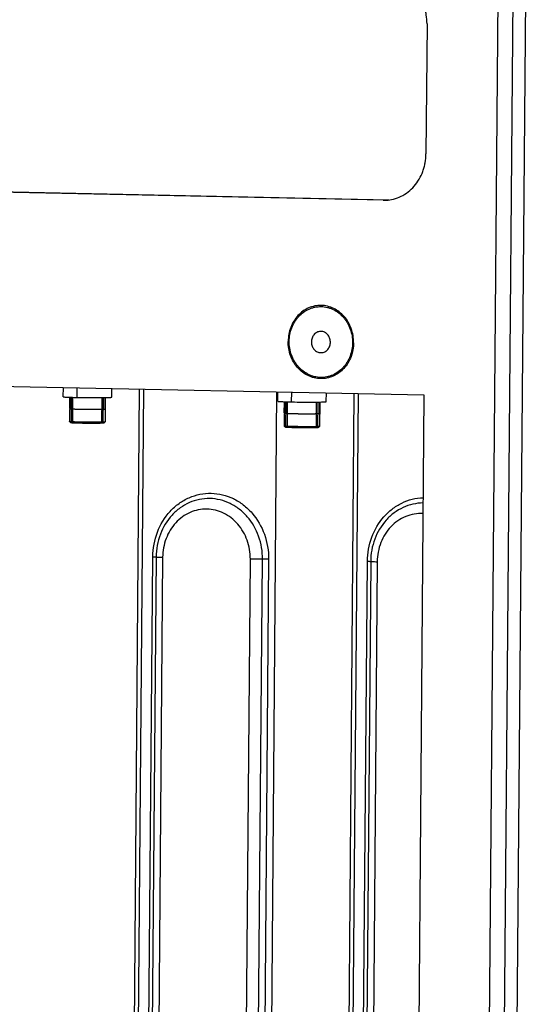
# Model space of a CAD drawing. Header units: millimetres. Extents: x 0 to 1750, y -1720 to 477.
# Tile 222 of 256: x 1060 to 1104, y -949 to -865. Entities that reach past the tile are written whole.
import ezdxf

# ---------------------------------------------------------------- set-up
doc = ezdxf.new("R2010")
doc.units = ezdxf.units.MM
doc.header["$LTSCALE"] = 92.51
for name, color, linetype in [('3-6_GB12616_DXF_CONTINUOUS_LINE', 7, 'CONTINUOUS'), ('DE-11-024591DXF_CONTINUOUS_LINE', 7, 'CONTINUOUS'), ('DE-11-069666DXF_CONTINUOUS_LINE', 7, 'CONTINUOUS'), ('DE-11-080277DXF_CONTINUOUS_LINE', 7, 'CONTINUOUS'), ('DE-11-080278DXF_CONTINUOUS_LINE', 7, 'CONTINUOUS'), ('DE-11-080513DXF_CONTINUOUS_LINE', 7, 'CONTINUOUS'), ('SC-PSF0M3X6-DXF_CONTINUOUS_LINE', 7, 'CONTINUOUS')]:
    doc.layers.add(name, color=color, linetype=linetype)

msp = doc.modelspace()

# ---------------------------------------------------------------- linework, layer by layer
at = {"layer": '3-6_GB12616_DXF_CONTINUOUS_LINE'}
for p, q in [((1085.686, -891.695), (1085.641, -891.695)), ((1085.671, -893.494), (1085.716, -893.494))]:
    msp.add_line(p, q, dxfattribs=at)
for points, knots in [([(1088.451, -892.652), (1088.453, -892.45), (1088.42, -892.045), (1088.267, -891.458), (1088.016, -890.915), (1087.674, -890.435), (1087.255, -890.037), (1086.775, -889.738), (1086.251, -889.548), (1085.705, -889.476), (1085.157, -889.525), (1084.631, -889.693), (1084.145, -889.972), (1083.719, -890.353), (1083.37, -890.819), (1083.109, -891.352), (1082.946, -891.932), (1082.908, -892.335), (1082.906, -892.537)], [0, 0, 0, 0, 0.06593, 0.131498, 0.196255, 0.259853, 0.322108, 0.383038, 0.442866, 0.502004, 0.56098, 0.620353, 0.680613, 0.742094, 0.804934, 0.869062, 0.934215, 1, 1, 1, 1]), ([(1085.641, -891.695), (1085.589, -891.698), (1085.485, -891.713), (1085.338, -891.77), (1085.203, -891.857), (1085.086, -891.971), (1084.991, -892.108), (1084.899, -892.316), (1084.854, -892.604), (1084.908, -892.89), (1085.008, -893.095), (1085.107, -893.231), (1085.228, -893.342), (1085.366, -893.426), (1085.515, -893.48), (1085.619, -893.493), (1085.671, -893.494)], [0, 0, 0, 0, 0.059045, 0.118598, 0.179127, 0.240904, 0.304018, 0.368359, 0.498985, 0.62989, 0.694542, 0.758032, 0.820199, 0.88107, 0.940869, 1, 1, 1, 1]), ([(1085.716, -893.494), (1085.768, -893.492), (1085.872, -893.476), (1086.019, -893.42), (1086.154, -893.333), (1086.271, -893.218), (1086.366, -893.081), (1086.458, -892.874), (1086.503, -892.585), (1086.449, -892.299), (1086.349, -892.094), (1086.25, -891.959), (1086.129, -891.847), (1085.991, -891.763), (1085.842, -891.71), (1085.738, -891.696), (1085.686, -891.695)], [0, 0, 0, 0, 0.059045, 0.118598, 0.179127, 0.240904, 0.304018, 0.368359, 0.498985, 0.62989, 0.694542, 0.758032, 0.820199, 0.88107, 0.940869, 1, 1, 1, 1]), ([(1088.451, -892.652), (1088.449, -892.854), (1088.411, -893.257), (1088.248, -893.837), (1087.987, -894.37), (1087.638, -894.836), (1087.212, -895.217), (1086.726, -895.497), (1086.199, -895.665), (1085.652, -895.714), (1085.106, -895.642), (1084.582, -895.452), (1084.102, -895.152), (1083.683, -894.754), (1083.341, -894.274), (1083.089, -893.731), (1082.936, -893.145), (1082.904, -892.739), (1082.906, -892.537)], [0, 0, 0, 0, 0.065785, 0.130938, 0.195066, 0.257906, 0.319387, 0.379647, 0.43902, 0.497996, 0.557134, 0.616962, 0.677892, 0.740147, 0.803745, 0.868502, 0.93407, 1, 1, 1, 1])]:
    msp.add_open_spline(points, degree=3, knots=knots, dxfattribs=at)
at = {"layer": 'DE-11-024591DXF_CONTINUOUS_LINE'}
for p, q in [((1070.799, -989.336), (1071.447, -910.763)), ((1071.723, -910.776), (1071.075, -989.349)), ((1072.275, -910.803), (1071.627, -989.375)), ((1079.056, -989.53), (1079.704, -910.957)), ((1080.086, -989.536), (1080.734, -910.964)), ((1081.248, -910.967), (1080.6, -989.54)), ((1088.972, -989.714), (1089.62, -911.141)), ((1089.896, -911.154), (1089.248, -989.727)), ((1090.449, -911.181), (1089.8, -989.753))]:
    msp.add_line(p, q, dxfattribs=at)
for points, knots in [([(1071.447, -910.763), (1071.452, -910.055), (1071.708, -908.65), (1072.625, -907.133), (1073.637, -906.23), (1074.495, -905.735), (1075.426, -905.438), (1076.394, -905.352), (1077.36, -905.479), (1078.285, -905.815), (1079.134, -906.345), (1080.129, -907.288), (1081.019, -908.836), (1081.254, -910.256), (1081.248, -910.967)], [0, 0, 0, 0, 0.130705, 0.257371, 0.318983, 0.379372, 0.438874, 0.497977, 0.557241, 0.617198, 0.678258, 0.740646, 0.868724, 1, 1, 1, 1]), ([(1080.734, -910.964), (1080.739, -910.31), (1080.523, -909.005), (1079.704, -907.582), (1078.79, -906.715), (1078.009, -906.227), (1077.159, -905.919), (1076.271, -905.802), (1075.382, -905.881), (1074.525, -906.154), (1073.736, -906.609), (1072.807, -907.439), (1071.963, -908.833), (1071.728, -910.125), (1071.723, -910.776)], [0, 0, 0, 0, 0.131283, 0.259359, 0.321745, 0.382807, 0.442765, 0.502023, 0.561121, 0.620622, 0.681011, 0.742621, 0.869287, 1, 1, 1, 1]), ([(1089.62, -911.141), (1089.626, -910.454), (1089.867, -909.089), (1090.733, -907.604), (1091.692, -906.699), (1092.509, -906.19), (1093.401, -905.863), (1094.025, -905.776), (1094.336, -905.767)], [0, 0, 0, 0, 0.262159, 0.516602, 0.640467, 0.761888, 0.881441, 1, 1, 1, 1]), ([(1094.332, -906.212), (1094.042, -906.214), (1093.459, -906.281), (1092.622, -906.568), (1091.852, -907.031), (1090.948, -907.862), (1090.129, -909.241), (1089.901, -910.513), (1089.896, -911.154)], [0, 0, 0, 0, 0.118604, 0.23812, 0.35947, 0.483263, 0.737672, 1, 1, 1, 1]), ([(1079.704, -910.957), (1079.708, -910.418), (1079.53, -909.343), (1078.855, -908.169), (1078.102, -907.454), (1077.458, -907.052), (1076.757, -906.798), (1076.025, -906.702), (1075.292, -906.767), (1074.586, -906.992), (1073.935, -907.367), (1073.169, -908.052), (1072.473, -909.201), (1072.28, -910.266), (1072.275, -910.803)], [0, 0, 0, 0, 0.131276, 0.259349, 0.321736, 0.382796, 0.442753, 0.502016, 0.561117, 0.620617, 0.681006, 0.742619, 0.869288, 1, 1, 1, 1]), ([(1094.325, -907.112), (1094.077, -907.097), (1093.576, -907.123), (1092.849, -907.331), (1092.175, -907.696), (1091.38, -908.379), (1090.655, -909.545), (1090.453, -910.633), (1090.449, -911.181)], [0, 0, 0, 0, 0.118803, 0.238253, 0.359411, 0.483026, 0.737306, 1, 1, 1, 1]), ([(1071.447, -910.763), (1071.484, -910.764), (1071.55, -910.766), (1071.627, -910.768), (1071.675, -910.771), (1071.699, -910.772), (1071.713, -910.775), (1071.721, -910.775), (1071.723, -910.776)], [0, 0, 0, 0, 0.403249, 0.718591, 0.835395, 0.922031, 0.977118, 1, 1, 1, 1]), ([(1071.723, -910.776), (1071.726, -910.78), (1071.742, -910.78), (1071.77, -910.785), (1071.819, -910.787), (1071.883, -910.791), (1071.962, -910.794), (1072.095, -910.799), (1072.201, -910.801), (1072.275, -910.803)], [0, 0, 0, 0, 0.022817, 0.077869, 0.164609, 0.28139, 0.426182, 0.596419, 1, 1, 1, 1]), ([(1080.734, -910.964), (1080.654, -910.965), (1080.311, -910.966), (1079.967, -910.963), (1079.704, -910.957)], [0, 0, 0, 0, 0.232297, 1, 1, 1, 1]), ([(1081.248, -910.967), (1081.117, -910.964), (1080.945, -910.963), (1080.773, -910.963), (1080.734, -910.964)], [0, 0, 0, 0, 0.767766, 1, 1, 1, 1]), ([(1089.62, -911.141), (1089.657, -911.142), (1089.723, -911.144), (1089.8, -911.146), (1089.848, -911.149), (1089.872, -911.15), (1089.886, -911.153), (1089.895, -911.153), (1089.896, -911.154)], [0, 0, 0, 0, 0.403249, 0.718591, 0.835395, 0.922031, 0.977118, 1, 1, 1, 1]), ([(1089.896, -911.154), (1089.899, -911.158), (1089.915, -911.158), (1089.944, -911.163), (1089.992, -911.165), (1090.056, -911.169), (1090.136, -911.172), (1090.268, -911.177), (1090.374, -911.179), (1090.449, -911.181)], [0, 0, 0, 0, 0.022817, 0.077869, 0.164609, 0.28139, 0.426182, 0.596419, 1, 1, 1, 1])]:
    msp.add_open_spline(points, degree=3, knots=knots, dxfattribs=at)
at = {"layer": 'DE-11-069666DXF_CONTINUOUS_LINE'}
for p, q in [((1063.864, -897.226), (1063.871, -896.44)), ((1065.004, -896.464), (1064.997, -897.282)), ((1067.964, -897.26), (1067.97, -896.525)), ((1070.302, -896.574), (1069.482, -995.979)), ((1070.66, -896.581), (1069.84, -995.964)), ((1081.929, -896.816), (1081.109, -996.221)), ((1082.038, -897.604), (1082.044, -896.818)), ((1083.177, -896.842), (1083.171, -897.66)), ((1086.137, -897.638), (1086.143, -896.904)), ((1088.476, -896.952), (1087.656, -996.357)), ((1088.833, -896.959), (1088.014, -996.342)), ((1064.406, -898.23), (1064.414, -897.266)), ((1067.406, -898.255), (1067.414, -897.291)), ((1082.579, -898.608), (1082.587, -897.644)), ((1085.579, -898.633), (1085.587, -897.669))]:
    msp.add_line(p, q, dxfattribs=at)
for points, knots in [([(1063.864, -897.226), (1063.864, -897.228), (1063.873, -897.231), (1063.886, -897.234), (1063.912, -897.238), (1063.963, -897.243), (1064.05, -897.25), (1064.181, -897.257), (1064.346, -897.264), (1064.54, -897.27), (1064.761, -897.276), (1064.916, -897.28), (1064.997, -897.282)], [0, 0, 0, 0, 0.005325, 0.018679, 0.040439, 0.070542, 0.155287, 0.271596, 0.417239, 0.589734, 0.785517, 1, 1, 1, 1]), ([(1064.997, -897.282), (1065.089, -897.284), (1065.475, -897.291), (1065.862, -897.295), (1066.157, -897.296)], [0, 0, 0, 0, 0.237314, 1, 1, 1, 1]), ([(1066.157, -897.296), (1066.278, -897.297), (1066.513, -897.298), (1066.853, -897.297), (1067.162, -897.295), (1067.43, -897.291), (1067.624, -897.286), (1067.751, -897.281), (1067.825, -897.278), (1067.882, -897.274), (1067.927, -897.27), (1067.948, -897.266), (1067.964, -897.263), (1067.964, -897.26)], [0, 0, 0, 0, 0.200775, 0.390632, 0.563264, 0.712989, 0.834894, 0.884128, 0.925037, 0.957248, 0.980476, 0.994648, 1, 1, 1, 1]), ([(1082.038, -897.604), (1082.038, -897.606), (1082.047, -897.609), (1082.059, -897.612), (1082.085, -897.616), (1082.136, -897.621), (1082.224, -897.628), (1082.355, -897.635), (1082.519, -897.642), (1082.713, -897.648), (1082.934, -897.654), (1083.089, -897.658), (1083.171, -897.66)], [0, 0, 0, 0, 0.005325, 0.018679, 0.040439, 0.070542, 0.155287, 0.271596, 0.417239, 0.589734, 0.785517, 1, 1, 1, 1]), ([(1083.171, -897.66), (1083.262, -897.662), (1083.649, -897.669), (1084.035, -897.673), (1084.33, -897.674)], [0, 0, 0, 0, 0.237314, 1, 1, 1, 1]), ([(1084.33, -897.674), (1084.451, -897.675), (1084.687, -897.676), (1085.026, -897.675), (1085.335, -897.673), (1085.603, -897.669), (1085.797, -897.664), (1085.925, -897.659), (1085.999, -897.656), (1086.056, -897.652), (1086.1, -897.648), (1086.121, -897.644), (1086.137, -897.641), (1086.137, -897.638)], [0, 0, 0, 0, 0.200775, 0.390632, 0.563264, 0.712989, 0.834894, 0.884128, 0.925037, 0.957248, 0.980476, 0.994648, 1, 1, 1, 1]), ([(1064.406, -898.23), (1064.408, -898.231), (1064.411, -898.232), (1064.414, -898.233), (1064.417, -898.234), (1064.42, -898.234), (1064.422, -898.235), (1064.424, -898.236), (1064.426, -898.236), (1064.428, -898.237), (1064.428, -898.237), (1064.429, -898.237), (1064.43, -898.237), (1064.43, -898.237), (1064.43, -898.237), (1064.43, -898.237), (1064.431, -898.237), (1064.431, -898.237), (1064.431, -898.237), (1064.432, -898.238), (1064.433, -898.238), (1064.435, -898.238), (1064.437, -898.238), (1064.44, -898.238), (1064.443, -898.239), (1064.448, -898.239), (1064.456, -898.24), (1064.468, -898.241), (1064.48, -898.242), (1064.488, -898.243), (1064.493, -898.243), (1064.496, -898.244), (1064.499, -898.244), (1064.501, -898.244), (1064.503, -898.244), (1064.504, -898.245), (1064.505, -898.245), (1064.505, -898.245), (1064.506, -898.245), (1064.507, -898.245), (1064.508, -898.245), (1064.51, -898.245), (1064.513, -898.245), (1064.516, -898.245), (1064.52, -898.246), (1064.527, -898.246), (1064.536, -898.247), (1064.548, -898.247), (1064.559, -898.248), (1064.571, -898.249), (1064.582, -898.249), (1064.594, -898.25), (1064.603, -898.25), (1064.611, -898.251), (1064.616, -898.251), (1064.62, -898.251), (1064.622, -898.252), (1064.625, -898.252), (1064.627, -898.252), (1064.628, -898.252), (1064.628, -898.252), (1064.629, -898.252), (1064.63, -898.252), (1064.633, -898.252), (1064.636, -898.252), (1064.64, -898.252), (1064.645, -898.253), (1064.652, -898.253), (1064.662, -898.253), (1064.675, -898.254), (1064.691, -898.255), (1064.706, -898.255), (1064.722, -898.256), (1064.737, -898.257), (1064.753, -898.257), (1064.766, -898.258), (1064.776, -898.258), (1064.783, -898.258), (1064.788, -898.259), (1064.791, -898.259), (1064.794, -898.259), (1064.795, -898.259), (1064.797, -898.259), (1064.799, -898.259), (1064.802, -898.259), (1064.806, -898.259), (1064.812, -898.259), (1064.82, -898.26), (1064.83, -898.26), (1064.842, -898.26), (1064.865, -898.261), (1064.897, -898.262), (1064.929, -898.263), (1064.951, -898.264), (1064.964, -898.264), (1064.973, -898.264), (1064.983, -898.265), (1064.99, -898.265), (1064.995, -898.265), (1064.997, -898.265), (1064.998, -898.265), (1065, -898.265), (1065.003, -898.265), (1065.008, -898.266), (1065.015, -898.266), (1065.025, -898.266), (1065.039, -898.266), (1065.058, -898.267), (1065.08, -898.267), (1065.11, -898.268), (1065.146, -898.269), (1065.191, -898.27), (1065.22, -898.271), (1065.235, -898.271)], [0, 0, 0, 0, 0.03125, 0.0625, 0.078125, 0.09375, 0.109375, 0.125, 0.140625, 0.148438, 0.152344, 0.15625, 0.160156, 0.164062, 0.165039, 0.166016, 0.166504, 0.166992, 0.167969, 0.169922, 0.171875, 0.175781, 0.179688, 0.1875, 0.195312, 0.203125, 0.21875, 0.25, 0.28125, 0.296875, 0.304688, 0.3125, 0.320312, 0.324219, 0.328125, 0.330078, 0.332031, 0.333008, 0.333984, 0.334961, 0.335938, 0.339844, 0.34375, 0.347656, 0.351562, 0.359375, 0.375, 0.390625, 0.40625, 0.421875, 0.4375, 0.453125, 0.46875, 0.476562, 0.484375, 0.488281, 0.492188, 0.496094, 0.498047, 0.499023, 0.5, 0.500977, 0.501953, 0.503906, 0.507812, 0.511719, 0.515625, 0.523438, 0.53125, 0.546875, 0.5625, 0.578125, 0.59375, 0.609375, 0.625, 0.640625, 0.648438, 0.65625, 0.660156, 0.664062, 0.666016, 0.666992, 0.667969, 0.669922, 0.671875, 0.675781, 0.679688, 0.6875, 0.695312, 0.703125, 0.71875, 0.75, 0.78125, 0.796875, 0.804688, 0.8125, 0.820312, 0.828125, 0.830078, 0.832031, 0.833008, 0.833984, 0.835938, 0.839844, 0.84375, 0.851562, 0.859375, 0.875, 0.890625, 0.90625, 0.9375, 0.96875, 1, 1, 1, 1]), ([(1065.235, -898.271), (1065.265, -898.271), (1065.309, -898.272), (1065.368, -898.273), (1065.405, -898.274), (1065.434, -898.274), (1065.456, -898.275), (1065.479, -898.275), (1065.497, -898.276), (1065.51, -898.276), (1065.517, -898.276), (1065.525, -898.276), (1065.535, -898.276), (1065.55, -898.276), (1065.57, -898.277), (1065.601, -898.277), (1065.64, -898.277), (1065.687, -898.278), (1065.734, -898.279), (1065.78, -898.279), (1065.819, -898.28), (1065.851, -898.28), (1065.882, -898.28), (1065.922, -898.28), (1065.969, -898.281), (1066.017, -898.281), (1066.056, -898.281), (1066.087, -898.282), (1066.119, -898.282), (1066.158, -898.282), (1066.205, -898.282), (1066.251, -898.282), (1066.298, -898.282), (1066.337, -898.282), (1066.364, -898.282), (1066.38, -898.282), (1066.392, -898.282), (1066.401, -898.282), (1066.409, -898.282), (1066.415, -898.282), (1066.42, -898.282), (1066.423, -898.282), (1066.429, -898.282), (1066.44, -898.282), (1066.458, -898.282), (1066.479, -898.282), (1066.501, -898.282), (1066.529, -898.282), (1066.558, -898.282), (1066.586, -898.282), (1066.607, -898.282), (1066.629, -898.282), (1066.646, -898.281), (1066.661, -898.281), (1066.669, -898.281), (1066.677, -898.281), (1066.682, -898.281), (1066.686, -898.281), (1066.69, -898.281), (1066.693, -898.281), (1066.695, -898.281), (1066.698, -898.281), (1066.702, -898.281), (1066.707, -898.281), (1066.713, -898.281), (1066.721, -898.281), (1066.733, -898.281), (1066.749, -898.281), (1066.774, -898.28), (1066.805, -898.28), (1066.837, -898.28), (1066.862, -898.279), (1066.881, -898.279), (1066.899, -898.279), (1066.914, -898.279), (1066.923, -898.279), (1066.927, -898.279), (1066.93, -898.279), (1066.933, -898.279), (1066.936, -898.279), (1066.94, -898.279), (1066.945, -898.278), (1066.952, -898.278), (1066.96, -898.278), (1066.97, -898.278), (1066.983, -898.278), (1066.998, -898.277), (1067.019, -898.277), (1067.045, -898.276), (1067.071, -898.276), (1067.092, -898.275), (1067.105, -898.275), (1067.114, -898.275), (1067.119, -898.275), (1067.123, -898.275), (1067.126, -898.275), (1067.129, -898.275), (1067.13, -898.275), (1067.132, -898.275), (1067.133, -898.275), (1067.135, -898.274), (1067.138, -898.274), (1067.143, -898.274), (1067.149, -898.274), (1067.154, -898.274), (1067.162, -898.273), (1067.172, -898.273), (1067.188, -898.273), (1067.204, -898.272), (1067.219, -898.271), (1067.231, -898.271), (1067.243, -898.271), (1067.253, -898.27), (1067.26, -898.27), (1067.266, -898.27), (1067.272, -898.269), (1067.277, -898.269), (1067.28, -898.269), (1067.281, -898.269), (1067.282, -898.269), (1067.283, -898.269), (1067.284, -898.269), (1067.284, -898.269), (1067.286, -898.269), (1067.287, -898.269), (1067.289, -898.269), (1067.291, -898.268), (1067.295, -898.268), (1067.301, -898.268), (1067.311, -898.267), (1067.323, -898.266), (1067.335, -898.265), (1067.344, -898.265), (1067.351, -898.264), (1067.357, -898.264), (1067.362, -898.263), (1067.366, -898.263), (1067.369, -898.263), (1067.371, -898.263), (1067.373, -898.263), (1067.374, -898.263), (1067.375, -898.262), (1067.375, -898.262), (1067.376, -898.262), (1067.377, -898.262), (1067.378, -898.262), (1067.379, -898.261), (1067.381, -898.261), (1067.384, -898.26), (1067.386, -898.26), (1067.389, -898.259), (1067.392, -898.258), (1067.396, -898.257), (1067.401, -898.256), (1067.404, -898.256), (1067.406, -898.255)], [0, 0, 0, 0, 0.03125, 0.046875, 0.0625, 0.070312, 0.078125, 0.085938, 0.09375, 0.097656, 0.099609, 0.101562, 0.105469, 0.109375, 0.117188, 0.125, 0.140625, 0.15625, 0.171875, 0.1875, 0.203125, 0.210938, 0.21875, 0.234375, 0.25, 0.265625, 0.28125, 0.289062, 0.296875, 0.3125, 0.328125, 0.34375, 0.359375, 0.375, 0.382812, 0.386719, 0.390625, 0.394531, 0.396484, 0.398438, 0.400391, 0.401367, 0.402344, 0.40625, 0.414062, 0.421875, 0.429688, 0.4375, 0.453125, 0.460938, 0.46875, 0.476562, 0.484375, 0.488281, 0.492188, 0.494141, 0.496094, 0.498047, 0.499023, 0.5, 0.500977, 0.501953, 0.503906, 0.505859, 0.507812, 0.511719, 0.515625, 0.523438, 0.53125, 0.546875, 0.5625, 0.570312, 0.578125, 0.585938, 0.59375, 0.595703, 0.597656, 0.598633, 0.599609, 0.601562, 0.603516, 0.605469, 0.609375, 0.613281, 0.617188, 0.625, 0.632812, 0.640625, 0.65625, 0.671875, 0.679688, 0.6875, 0.691406, 0.693359, 0.695312, 0.697266, 0.698242, 0.699219, 0.700195, 0.700684, 0.701172, 0.703125, 0.707031, 0.710938, 0.714844, 0.71875, 0.726562, 0.734375, 0.75, 0.757812, 0.765625, 0.773438, 0.78125, 0.785156, 0.789062, 0.792969, 0.796875, 0.797852, 0.798828, 0.799316, 0.799805, 0.800781, 0.801758, 0.802734, 0.804688, 0.806641, 0.808594, 0.8125, 0.820312, 0.828125, 0.84375, 0.859375, 0.867188, 0.875, 0.882812, 0.886719, 0.890625, 0.894531, 0.896484, 0.898438, 0.900391, 0.901367, 0.902344, 0.904297, 0.90625, 0.910156, 0.914062, 0.921875, 0.929688, 0.9375, 0.945312, 0.953125, 0.96875, 0.984375, 1, 1, 1, 1]), ([(1082.579, -898.608), (1082.581, -898.609), (1082.584, -898.61), (1082.588, -898.611), (1082.591, -898.612), (1082.593, -898.612), (1082.595, -898.613), (1082.598, -898.614), (1082.6, -898.614), (1082.601, -898.615), (1082.602, -898.615), (1082.602, -898.615), (1082.603, -898.615), (1082.603, -898.615), (1082.604, -898.615), (1082.604, -898.615), (1082.604, -898.615), (1082.604, -898.616), (1082.605, -898.616), (1082.605, -898.616), (1082.607, -898.616), (1082.608, -898.616), (1082.61, -898.616), (1082.613, -898.616), (1082.617, -898.617), (1082.621, -898.617), (1082.63, -898.618), (1082.641, -898.619), (1082.653, -898.62), (1082.661, -898.621), (1082.666, -898.622), (1082.669, -898.622), (1082.672, -898.622), (1082.675, -898.622), (1082.676, -898.623), (1082.677, -898.623), (1082.678, -898.623), (1082.679, -898.623), (1082.679, -898.623), (1082.68, -898.623), (1082.681, -898.623), (1082.684, -898.623), (1082.686, -898.623), (1082.689, -898.623), (1082.693, -898.624), (1082.7, -898.624), (1082.709, -898.625), (1082.721, -898.625), (1082.732, -898.626), (1082.744, -898.627), (1082.756, -898.627), (1082.767, -898.628), (1082.777, -898.629), (1082.784, -898.629), (1082.789, -898.629), (1082.793, -898.63), (1082.796, -898.63), (1082.798, -898.63), (1082.8, -898.63), (1082.801, -898.63), (1082.801, -898.63), (1082.803, -898.63), (1082.804, -898.63), (1082.806, -898.63), (1082.809, -898.63), (1082.813, -898.631), (1082.818, -898.631), (1082.825, -898.631), (1082.835, -898.631), (1082.848, -898.632), (1082.864, -898.633), (1082.879, -898.633), (1082.895, -898.634), (1082.911, -898.635), (1082.926, -898.635), (1082.939, -898.636), (1082.95, -898.636), (1082.956, -898.637), (1082.961, -898.637), (1082.965, -898.637), (1082.967, -898.637), (1082.968, -898.637), (1082.97, -898.637), (1082.972, -898.637), (1082.975, -898.637), (1082.979, -898.637), (1082.985, -898.638), (1082.993, -898.638), (1083.003, -898.638), (1083.016, -898.639), (1083.038, -898.639), (1083.07, -898.64), (1083.102, -898.641), (1083.124, -898.642), (1083.137, -898.642), (1083.147, -898.643), (1083.156, -898.643), (1083.163, -898.643), (1083.168, -898.643), (1083.17, -898.643), (1083.172, -898.643), (1083.173, -898.643), (1083.177, -898.644), (1083.181, -898.644), (1083.189, -898.644), (1083.198, -898.644), (1083.213, -898.644), (1083.231, -898.645), (1083.253, -898.645), (1083.283, -898.646), (1083.32, -898.647), (1083.364, -898.648), (1083.394, -898.649), (1083.408, -898.649)], [0, 0, 0, 0, 0.03125, 0.0625, 0.078125, 0.09375, 0.109375, 0.125, 0.140625, 0.148438, 0.152344, 0.15625, 0.160156, 0.164062, 0.165039, 0.166016, 0.166504, 0.166992, 0.167969, 0.169922, 0.171875, 0.175781, 0.179688, 0.1875, 0.195312, 0.203125, 0.21875, 0.25, 0.28125, 0.296875, 0.304688, 0.3125, 0.320312, 0.324219, 0.328125, 0.330078, 0.332031, 0.333008, 0.333984, 0.334961, 0.335938, 0.339844, 0.34375, 0.347656, 0.351562, 0.359375, 0.375, 0.390625, 0.40625, 0.421875, 0.4375, 0.453125, 0.46875, 0.476562, 0.484375, 0.488281, 0.492188, 0.496094, 0.498047, 0.499023, 0.5, 0.500977, 0.501953, 0.503906, 0.507812, 0.511719, 0.515625, 0.523438, 0.53125, 0.546875, 0.5625, 0.578125, 0.59375, 0.609375, 0.625, 0.640625, 0.648438, 0.65625, 0.660156, 0.664062, 0.666016, 0.666992, 0.667969, 0.669922, 0.671875, 0.675781, 0.679688, 0.6875, 0.695312, 0.703125, 0.71875, 0.75, 0.78125, 0.796875, 0.804688, 0.8125, 0.820312, 0.828125, 0.830078, 0.832031, 0.833008, 0.833984, 0.835938, 0.839844, 0.84375, 0.851562, 0.859375, 0.875, 0.890625, 0.90625, 0.9375, 0.96875, 1, 1, 1, 1]), ([(1083.408, -898.649), (1083.438, -898.65), (1083.482, -898.65), (1083.541, -898.651), (1083.578, -898.652), (1083.608, -898.653), (1083.63, -898.653), (1083.652, -898.653), (1083.67, -898.654), (1083.683, -898.654), (1083.691, -898.654), (1083.698, -898.654), (1083.708, -898.654), (1083.724, -898.654), (1083.743, -898.655), (1083.774, -898.655), (1083.813, -898.656), (1083.86, -898.656), (1083.907, -898.657), (1083.954, -898.657), (1083.993, -898.658), (1084.024, -898.658), (1084.056, -898.658), (1084.095, -898.659), (1084.142, -898.659), (1084.19, -898.659), (1084.229, -898.659), (1084.261, -898.66), (1084.292, -898.66), (1084.331, -898.66), (1084.378, -898.66), (1084.425, -898.66), (1084.471, -898.66), (1084.51, -898.66), (1084.538, -898.66), (1084.553, -898.66), (1084.565, -898.66), (1084.575, -898.66), (1084.582, -898.66), (1084.588, -898.66), (1084.593, -898.661), (1084.597, -898.66), (1084.602, -898.66), (1084.614, -898.66), (1084.631, -898.66), (1084.653, -898.66), (1084.674, -898.66), (1084.702, -898.66), (1084.731, -898.66), (1084.759, -898.66), (1084.781, -898.66), (1084.802, -898.66), (1084.82, -898.66), (1084.834, -898.66), (1084.843, -898.66), (1084.85, -898.66), (1084.855, -898.659), (1084.86, -898.659), (1084.863, -898.659), (1084.866, -898.659), (1084.868, -898.659), (1084.871, -898.659), (1084.875, -898.659), (1084.88, -898.659), (1084.886, -898.659), (1084.894, -898.659), (1084.907, -898.659), (1084.922, -898.659), (1084.947, -898.659), (1084.979, -898.658), (1085.01, -898.658), (1085.035, -898.658), (1085.054, -898.657), (1085.073, -898.657), (1085.087, -898.657), (1085.096, -898.657), (1085.1, -898.657), (1085.103, -898.657), (1085.107, -898.657), (1085.11, -898.657), (1085.114, -898.657), (1085.119, -898.657), (1085.125, -898.656), (1085.133, -898.656), (1085.143, -898.656), (1085.156, -898.656), (1085.172, -898.655), (1085.193, -898.655), (1085.218, -898.654), (1085.244, -898.654), (1085.265, -898.654), (1085.278, -898.653), (1085.287, -898.653), (1085.292, -898.653), (1085.296, -898.653), (1085.299, -898.653), (1085.302, -898.653), (1085.304, -898.653), (1085.305, -898.653), (1085.306, -898.653), (1085.308, -898.653), (1085.311, -898.652), (1085.316, -898.652), (1085.322, -898.652), (1085.328, -898.652), (1085.336, -898.652), (1085.345, -898.651), (1085.361, -898.651), (1085.377, -898.65), (1085.393, -898.649), (1085.404, -898.649), (1085.416, -898.649), (1085.426, -898.648), (1085.434, -898.648), (1085.44, -898.648), (1085.446, -898.648), (1085.45, -898.647), (1085.453, -898.647), (1085.454, -898.647), (1085.455, -898.647), (1085.456, -898.647), (1085.457, -898.647), (1085.458, -898.647), (1085.459, -898.647), (1085.46, -898.647), (1085.462, -898.647), (1085.465, -898.647), (1085.469, -898.646), (1085.475, -898.646), (1085.484, -898.645), (1085.496, -898.644), (1085.508, -898.643), (1085.518, -898.643), (1085.525, -898.642), (1085.531, -898.642), (1085.535, -898.642), (1085.539, -898.641), (1085.542, -898.641), (1085.544, -898.641), (1085.546, -898.641), (1085.548, -898.641), (1085.548, -898.641), (1085.549, -898.64), (1085.549, -898.64), (1085.55, -898.64), (1085.551, -898.64), (1085.552, -898.64), (1085.555, -898.639), (1085.557, -898.638), (1085.559, -898.638), (1085.562, -898.637), (1085.565, -898.637), (1085.569, -898.636), (1085.574, -898.634), (1085.578, -898.634), (1085.579, -898.633)], [0, 0, 0, 0, 0.03125, 0.046875, 0.0625, 0.070312, 0.078125, 0.085938, 0.09375, 0.097656, 0.099609, 0.101562, 0.105469, 0.109375, 0.117188, 0.125, 0.140625, 0.15625, 0.171875, 0.1875, 0.203125, 0.210938, 0.21875, 0.234375, 0.25, 0.265625, 0.28125, 0.289062, 0.296875, 0.3125, 0.328125, 0.34375, 0.359375, 0.375, 0.382812, 0.386719, 0.390625, 0.394531, 0.396484, 0.398438, 0.400391, 0.401367, 0.402344, 0.40625, 0.414062, 0.421875, 0.429688, 0.4375, 0.453125, 0.460938, 0.46875, 0.476562, 0.484375, 0.488281, 0.492188, 0.494141, 0.496094, 0.498047, 0.499023, 0.5, 0.500977, 0.501953, 0.503906, 0.505859, 0.507812, 0.511719, 0.515625, 0.523438, 0.53125, 0.546875, 0.5625, 0.570312, 0.578125, 0.585938, 0.59375, 0.595703, 0.597656, 0.598633, 0.599609, 0.601562, 0.603516, 0.605469, 0.609375, 0.613281, 0.617188, 0.625, 0.632812, 0.640625, 0.65625, 0.671875, 0.679688, 0.6875, 0.691406, 0.693359, 0.695312, 0.697266, 0.698242, 0.699219, 0.700195, 0.700684, 0.701172, 0.703125, 0.707031, 0.710938, 0.714844, 0.71875, 0.726562, 0.734375, 0.75, 0.757812, 0.765625, 0.773438, 0.78125, 0.785156, 0.789062, 0.792969, 0.796875, 0.797852, 0.798828, 0.799316, 0.799805, 0.800781, 0.801758, 0.802734, 0.804688, 0.806641, 0.808594, 0.8125, 0.820312, 0.828125, 0.84375, 0.859375, 0.867188, 0.875, 0.882812, 0.886719, 0.890625, 0.894531, 0.896484, 0.898438, 0.900391, 0.901367, 0.902344, 0.904297, 0.90625, 0.910156, 0.914062, 0.921875, 0.929688, 0.9375, 0.945312, 0.953125, 0.96875, 0.984375, 1, 1, 1, 1])]:
    msp.add_open_spline(points, degree=3, knots=knots, dxfattribs=at)
at = {"layer": 'DE-11-080277DXF_CONTINUOUS_LINE'}
for p, q in [((1099.373, -1021.757), (1101.257, -793.336)), ((1094.667, -865.686), (1094.576, -876.683)), ((1090.965, -880.607), (1019.775, -879.126)), ((1091.428, -880.583), (1020.311, -879.103)), ((1090.965, -880.607), (1091.364, -880.59)), ((1016.062, -895.445), (1094.408, -897.075)), ((1094.408, -897.075), (1093.545, -1001.639))]:
    msp.add_line(p, q, dxfattribs=at)
msp.add_arc((1091.032, -877.407), 3.2, 268.80815, 272.40372, dxfattribs=at)
for points, knots in [([(1094.667, -865.686), (1094.669, -865.425), (1094.637, -865.032), (1094.528, -864.522), (1094.375, -864.027), (1094.105, -863.445), (1093.735, -862.926), (1093.389, -862.565), (1093.018, -862.246), (1092.604, -861.988), (1092.162, -861.802), (1091.71, -861.665), (1091.357, -861.618), (1091.122, -861.613)], [0, 0, 0, 0, 0.131271, 0.196763, 0.261958, 0.390897, 0.517528, 0.579923, 0.641637, 0.762955, 0.822832, 0.88225, 1, 1, 1, 1]), ([(1091.166, -880.605), (1091.392, -880.595), (1091.844, -880.528), (1092.489, -880.286), (1093.08, -879.912), (1093.596, -879.42), (1094.018, -878.829), (1094.279, -878.273), (1094.429, -877.801), (1094.539, -877.311), (1094.574, -876.934), (1094.576, -876.683)], [0, 0, 0, 0, 0.118286, 0.237596, 0.358787, 0.482418, 0.60868, 0.737392, 0.802579, 0.868166, 1, 1, 1, 1]), ([(1085.654, -895.594), (1085.478, -895.59), (1085.213, -895.555), (1084.874, -895.452), (1084.542, -895.312), (1084.153, -895.069), (1083.817, -894.75), (1083.585, -894.456), (1083.377, -894.135), (1083.173, -893.694), (1083.025, -893.127), (1082.978, -892.539), (1083.034, -891.953), (1083.192, -891.392), (1083.403, -890.96), (1083.616, -890.647), (1083.853, -890.362), (1084.194, -890.057), (1084.588, -889.83), (1084.921, -889.704), (1085.263, -889.616), (1085.528, -889.592), (1085.703, -889.596)], [0, 0, 0, 0, 0.059119, 0.088951, 0.119013, 0.179923, 0.242159, 0.273823, 0.305808, 0.370544, 0.436094, 0.502001, 0.567763, 0.632898, 0.697004, 0.728621, 0.759898, 0.82136, 0.881601, 0.911404, 0.941043, 1, 1, 1, 1]), ([(1085.703, -889.596), (1085.879, -889.599), (1086.144, -889.634), (1086.483, -889.737), (1086.815, -889.877), (1087.204, -890.12), (1087.54, -890.439), (1087.772, -890.733), (1087.98, -891.055), (1088.184, -891.495), (1088.332, -892.062), (1088.379, -892.65), (1088.323, -893.236), (1088.165, -893.797), (1087.954, -894.23), (1087.741, -894.542), (1087.504, -894.827), (1087.163, -895.132), (1086.769, -895.359), (1086.436, -895.485), (1086.094, -895.573), (1085.829, -895.597), (1085.654, -895.594)], [0, 0, 0, 0, 0.059119, 0.088951, 0.119013, 0.179923, 0.242159, 0.273823, 0.305808, 0.370544, 0.436094, 0.502001, 0.567763, 0.632898, 0.697004, 0.728621, 0.759898, 0.82136, 0.881601, 0.911404, 0.941043, 1, 1, 1, 1])]:
    msp.add_open_spline(points, degree=3, knots=knots, dxfattribs=at)
at = {"layer": 'DE-11-080278DXF_CONTINUOUS_LINE'}
for p, q in [((1102.513, -792.863), (1100.625, -1021.783)), ((1103.586, -792.885), (1101.698, -1021.805))]:
    msp.add_line(p, q, dxfattribs=at)
at = {"layer": 'DE-11-080513DXF_CONTINUOUS_LINE'}
msp.add_line((1102.513, -792.863), (1100.625, -1021.783), dxfattribs=at)
at = {"layer": 'SC-PSF0M3X6-DXF_CONTINUOUS_LINE'}
for p, q in [((1064.414, -897.266), (1064.397, -899.33)), ((1064.546, -899.431), (1064.564, -897.271)), ((1064.667, -899.432), (1064.684, -897.274)), ((1067.125, -899.452), (1067.143, -897.294)), ((1067.246, -899.453), (1067.264, -897.293)), ((1067.414, -897.291), (1067.397, -899.355)), ((1082.587, -897.644), (1082.57, -899.708)), ((1082.719, -899.809), (1082.737, -897.649)), ((1082.84, -899.81), (1082.858, -897.652)), ((1085.299, -899.831), (1085.317, -897.672)), ((1085.419, -899.832), (1085.437, -897.671)), ((1085.587, -897.669), (1085.57, -899.733)), ((1064.397, -899.331), (1064.397, -899.33)), ((1064.497, -899.432), (1064.397, -899.331)), ((1065.292, -899.469), (1065.27, -899.469)), ((1065.342, -899.47), (1065.292, -899.469)), ((1065.346, -899.47), (1065.342, -899.47)), ((1067.259, -899.462), (1067.238, -899.463)), ((1067.296, -899.455), (1067.396, -899.356)), ((1067.397, -899.355), (1067.396, -899.356)), ((1082.571, -899.709), (1082.57, -899.708)), ((1082.67, -899.81), (1082.571, -899.709)), ((1083.465, -899.847), (1083.443, -899.847)), ((1083.515, -899.848), (1083.465, -899.847)), ((1083.519, -899.848), (1083.515, -899.848)), ((1085.432, -899.84), (1085.411, -899.842)), ((1085.469, -899.833), (1085.57, -899.734)), ((1085.57, -899.733), (1085.57, -899.734))]:
    msp.add_line(p, q, dxfattribs=at)
for points, knots in [([(1064.421, -899.337), (1064.418, -899.336), (1064.412, -899.336), (1064.405, -899.334), (1064.401, -899.333), (1064.398, -899.332), (1064.397, -899.331)], [0, 0, 0, 0, 0.381597, 0.674468, 0.879367, 1, 1, 1, 1]), ([(1065.226, -899.371), (1065.129, -899.369), (1064.953, -899.364), (1064.744, -899.357), (1064.606, -899.351), (1064.528, -899.347), (1064.468, -899.342), (1064.434, -899.339), (1064.421, -899.337)], [0, 0, 0, 0, 0.360535, 0.657202, 0.776493, 0.874196, 0.949014, 1, 1, 1, 1]), ([(1064.557, -899.442), (1064.549, -899.441), (1064.534, -899.439), (1064.516, -899.437), (1064.505, -899.435), (1064.499, -899.433), (1064.497, -899.432), (1064.497, -899.432)], [0, 0, 0, 0, 0.401533, 0.701915, 0.900627, 0.962254, 1, 1, 1, 1]), ([(1065.27, -899.469), (1065.19, -899.467), (1065.042, -899.463), (1064.841, -899.457), (1064.683, -899.45), (1064.593, -899.445), (1064.557, -899.442)], [0, 0, 0, 0, 0.335542, 0.621415, 0.845957, 1, 1, 1, 1]), ([(1067.387, -899.359), (1067.377, -899.361), (1067.349, -899.364), (1067.297, -899.368), (1067.225, -899.371), (1067.134, -899.374), (1067.025, -899.377), (1066.849, -899.38), (1066.598, -899.382), (1066.271, -899.382), (1065.921, -899.381), (1065.571, -899.377), (1065.339, -899.373), (1065.226, -899.371)], [0, 0, 0, 0, 0.014474, 0.038606, 0.072087, 0.11445, 0.165088, 0.223275, 0.358858, 0.513426, 0.678115, 0.843463, 1, 1, 1, 1]), ([(1067.238, -899.463), (1067.201, -899.466), (1067.107, -899.47), (1066.942, -899.475), (1066.731, -899.478), (1066.385, -899.48), (1065.919, -899.479), (1065.538, -899.474), (1065.346, -899.47)], [0, 0, 0, 0, 0.05979, 0.148281, 0.261582, 0.39469, 0.696174, 1, 1, 1, 1]), ([(1067.296, -899.455), (1067.295, -899.456), (1067.291, -899.457), (1067.283, -899.459), (1067.272, -899.46), (1067.264, -899.461), (1067.259, -899.462)], [0, 0, 0, 0, 0.108723, 0.310086, 0.607177, 1, 1, 1, 1]), ([(1067.396, -899.356), (1067.395, -899.356), (1067.392, -899.358), (1067.389, -899.358), (1067.387, -899.359)], [0, 0, 0, 0, 0.361476, 1, 1, 1, 1]), ([(1082.594, -899.715), (1082.591, -899.715), (1082.586, -899.714), (1082.579, -899.712), (1082.574, -899.711), (1082.571, -899.71), (1082.571, -899.709)], [0, 0, 0, 0, 0.381597, 0.674468, 0.879367, 1, 1, 1, 1]), ([(1083.399, -899.749), (1083.302, -899.747), (1083.126, -899.742), (1082.917, -899.735), (1082.78, -899.729), (1082.701, -899.725), (1082.641, -899.72), (1082.608, -899.717), (1082.594, -899.715)], [0, 0, 0, 0, 0.360535, 0.657202, 0.776493, 0.874196, 0.949014, 1, 1, 1, 1]), ([(1082.73, -899.82), (1082.722, -899.819), (1082.708, -899.818), (1082.689, -899.815), (1082.678, -899.813), (1082.672, -899.811), (1082.67, -899.81), (1082.67, -899.81)], [0, 0, 0, 0, 0.401533, 0.701915, 0.900627, 0.962254, 1, 1, 1, 1]), ([(1083.443, -899.847), (1083.363, -899.845), (1083.216, -899.842), (1083.014, -899.835), (1082.857, -899.828), (1082.767, -899.823), (1082.73, -899.82)], [0, 0, 0, 0, 0.335542, 0.621415, 0.845957, 1, 1, 1, 1]), ([(1085.561, -899.737), (1085.55, -899.739), (1085.523, -899.742), (1085.471, -899.746), (1085.399, -899.749), (1085.308, -899.752), (1085.199, -899.755), (1085.023, -899.758), (1084.772, -899.76), (1084.444, -899.76), (1084.095, -899.759), (1083.744, -899.755), (1083.512, -899.751), (1083.399, -899.749)], [0, 0, 0, 0, 0.014474, 0.038606, 0.072087, 0.11445, 0.165088, 0.223275, 0.358858, 0.513426, 0.678115, 0.843463, 1, 1, 1, 1]), ([(1085.411, -899.842), (1085.374, -899.844), (1085.28, -899.848), (1085.115, -899.853), (1084.904, -899.856), (1084.559, -899.858), (1084.093, -899.857), (1083.711, -899.852), (1083.519, -899.848)], [0, 0, 0, 0, 0.05979, 0.148281, 0.261582, 0.39469, 0.696174, 1, 1, 1, 1]), ([(1085.469, -899.833), (1085.468, -899.834), (1085.464, -899.835), (1085.457, -899.837), (1085.446, -899.838), (1085.437, -899.839), (1085.432, -899.84)], [0, 0, 0, 0, 0.108723, 0.310086, 0.607177, 1, 1, 1, 1]), ([(1085.57, -899.734), (1085.569, -899.735), (1085.566, -899.736), (1085.563, -899.737), (1085.561, -899.737)], [0, 0, 0, 0, 0.361476, 1, 1, 1, 1])]:
    msp.add_open_spline(points, degree=3, knots=knots, dxfattribs=at)

doc.saveas('drawing.dxf')
